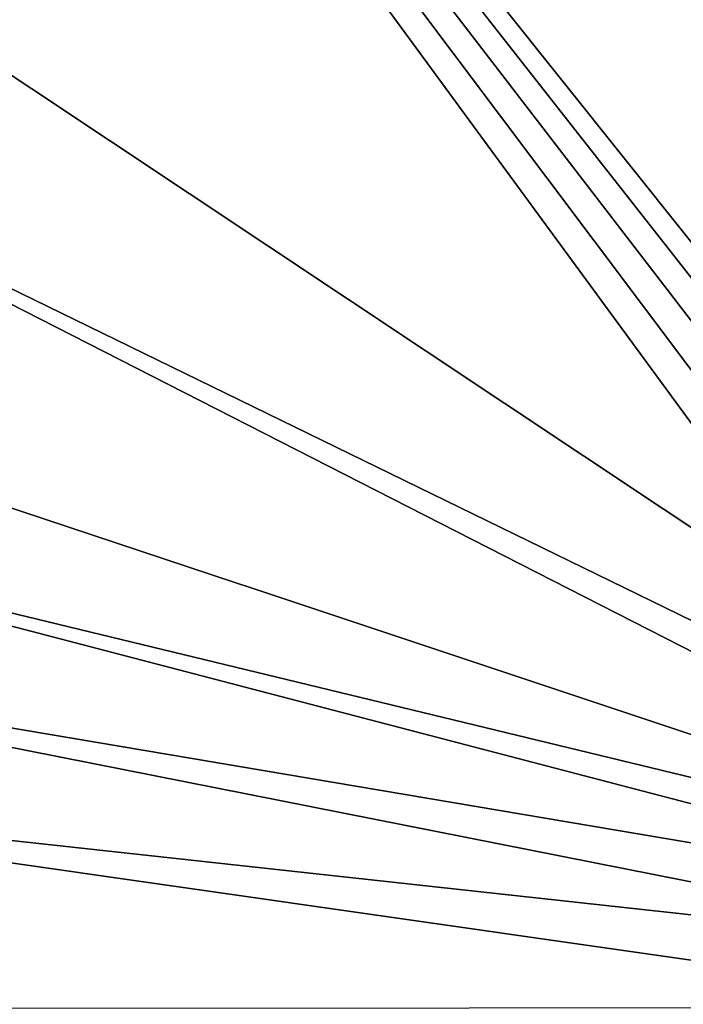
# Model space of a CAD drawing. Header units: metres. Extents: x -1004 to 0, y -808 to 0.
# Tile 20 of 146: x -783 to -634, y -635 to -413. Entities that reach past the tile are written whole.
import ezdxf

# ---------------------------------------------------------------- set-up
doc = ezdxf.new("R2010")
doc.units = ezdxf.units.M

msp = doc.modelspace()

# ---------------------------------------------------------------- linework, layer by layer
at = {"layer": 'None012349'}
for points in [[(-787.024658, -763.271118, 90), (-994.037292, -10, 90), (-533.424561, -638.481384, 90)], [(-994.037292, -10, 90), (-526.238708, -632.856445, 90), (-533.424561, -638.481384, 90)], [(-10, -10, 90), (-502.018646, -625.846375, 90), (-994.037292, -10, 90)], [(-502.018646, -625.846375, 90), (-510.034576, -626.560547, 90), (-994.037292, -10, 90)], [(-994.037292, -10, 90), (-510.034576, -626.560547, 90), (-518.256042, -628.853394, 90)], [(-518.256042, -628.853394, 90), (-526.238708, -632.856445, 90), (-994.037292, -10, 90)], [(-940.709534, -322.106171, 114.400673), (-513.875122, -606.131226, 109.443001), (-598.695557, -78.099586, 118.659828)], [(-940.709534, -322.106171, 114.400673), (-941.270813, -397.57312, 113.083397), (-513.875122, -606.131226, 109.443001)], [(-941.270813, -397.57312, 113.083397), (-526.001953, -609.617432, 109.382149), (-513.875122, -606.131226, 109.443001)], [(-941.270813, -397.57312, 113.083397), (-940.077576, -471.62793, 111.790764), (-526.001953, -609.617432, 109.382149)], [(-940.077576, -471.62793, 111.790764), (-938.786865, -509.7388, 111.125534), (-526.001953, -609.617432, 109.382149)], [(-526.001953, -609.617432, 109.382149), (-938.786865, -509.7388, 111.125534), (-536.392456, -614.846802, 109.290871)], [(-938.786865, -509.7388, 111.125534), (-937.068787, -547.130127, 110.47287), (-536.392456, -614.846802, 109.290871)], [(-536.392456, -614.846802, 109.290871), (-937.068787, -547.130127, 110.47287), (-548.091431, -624.124634, 109.128922)], [(-937.068787, -547.130127, 110.47287), (-935.072998, -581.77356, 109.868164), (-548.091431, -624.124634, 109.128922)], [(-548.091431, -624.124634, 109.128922), (-935.072998, -581.77356, 109.868164), (-557.370667, -635.821777, 108.924751)], [(-935.072998, -581.77356, 109.868164), (-931.152954, -636.047485, 108.920807), (-557.370667, -635.821777, 108.924751)]]:
    msp.add_3dface(points, dxfattribs=at)

doc.saveas('drawing.dxf')
